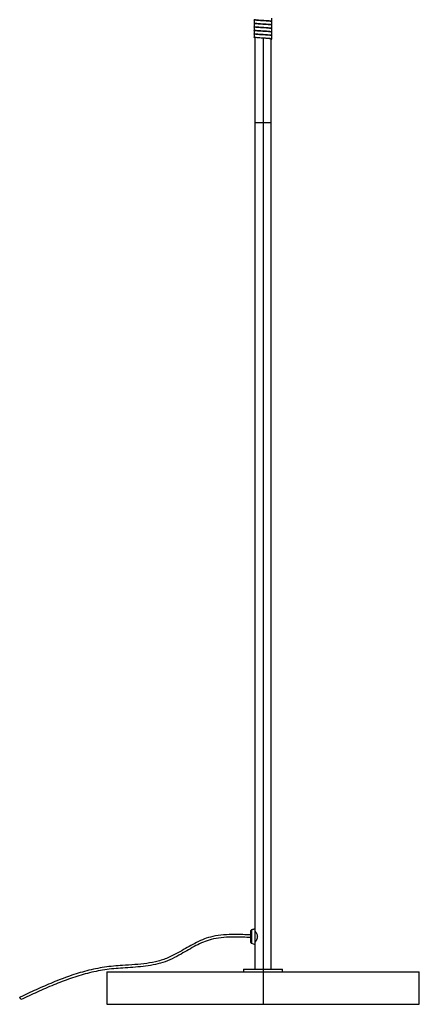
# Model space of a CAD drawing. Header units: millimetres. Extents: x -187 to 179, y 0 to 1326.
# Tile 1 of 9: x -187 to 120, y 0 to 756. Entities that reach past the tile are written whole.
import ezdxf

# ---------------------------------------------------------------- set-up
doc = ezdxf.new("R2010")
doc.units = ezdxf.units.MM

msp = doc.modelspace()

# ---------------------------------------------------------------- linework, layer by layer
at = {"color": 7, "linetype": 'Continuous', "lineweight": 25}
for p, q in [((6.85, 754.93), (6.85, 757.43)), ((-6.85, 756.07), (-6.85, 753.57)), ((-6.85, 753.37), (-6.85, 750.87)), ((-6.85, 750.68), (-6.85, 748.18)), ((0, 755.4), (0, 755.6)), ((0, 752.7), (0, 752.9)), ((0, 750), (0, 750.2)), ((6.85, 752.22), (6.85, 754.72)), ((6.85, 749.53), (6.85, 752.03)), ((6.85, 746.83), (6.85, 749.33)), ((-6.85, 747.98), (-6.85, 745.48)), ((-6.85, 745.27), (-6.85, 742.77)), ((-6.25, 742.78), (-6.25, 27)), ((0, 747.3), (0, 747.5)), ((0, 744.6), (0, 744.8)), ((0, 742.1), (0, 0)), ((6.25, 27), (6.25, 741.42)), ((6.85, 744.12), (6.85, 746.62)), ((6.85, 741.42), (6.85, 743.92)), ((6.25, 677), (-6.25, 677)), ((-9.25, 47.36), (-9.25, 56.64)), ((-6.25, 58), (-8.91, 57.11)), ((-8.91, 57.08), (-6.25, 57.96)), ((-8.91, 46.89), (-6.25, 46)), ((-120, 25), (-120, 0)), ((-120, 25), (120, 25)), ((-15, 27), (-15, 25)), ((-15, 27), (15, 27)), ((15, 25), (15, 27)), ((120, 0), (120, 25)), ((-185.96, 3.57), (-186.8, 5.38)), ((-120, 0), (120, 0))]:
    msp.add_line(p, q, dxfattribs=at)
at = {"color": 8, "linetype": 'Continuous', "lineweight": 25}
for p, q in [((-8.91, 57.11), (-8.91, 46.89)), ((-6.25, 56.47), (-6.23, 56.47))]:
    msp.add_line(p, q, dxfattribs=at)
at = {"color": 7, "linetype": 'Continuous', "lineweight": 25}
for centre, radius, start, end in [((-8.75, 56.64), 0.5, 108.43495, 180), ((-8.75, 56.61), 0.497, 108.19058, 179.88871), ((-8.75, 47.36), 0.5, 180, 251.56505)]:
    msp.add_arc(centre, radius, start, end, dxfattribs=at)
for points, knots in [([(6.85, 752.03), (6.78, 752.07), (6.64, 752.17), (5.59, 752.29), (4.02, 752.43), (2.02, 752.58), (-0.17, 752.71), (-2.34, 752.84), (-4.29, 752.99), (-5.8, 753.13), (-6.68, 753.25), (-6.99, 753.36), (-6.79, 753.41), (-6.76, 753.42)], [0, 0, 0, 0, 0.099602, 0.195229, 0.293897, 0.39403, 0.49056, 0.587913, 0.68816, 0.786156, 0.882164, 0.982107, 1, 1, 1, 1]), ([(6.77, 749.33), (6.77, 749.36), (6.76, 749.44), (5.96, 749.56), (4.56, 749.69), (2.66, 749.84), (0.51, 749.97), (-1.69, 750.1), (-3.73, 750.24), (-5.38, 750.39), (-6.5, 750.51), (-6.94, 750.65), (-6.83, 750.77), (-6.37, 750.83), (-6.25, 750.85)], [0, 0, 0, 0, 0.063501, 0.152335, 0.241681, 0.333805, 0.423979, 0.512141, 0.603951, 0.695146, 0.782929, 0.874046, 0.9659, 1, 1, 1, 1]), ([(6.8, 754.87), (6.82, 754.92), (6.87, 755.02), (6.05, 755.15), (4.68, 755.28), (2.82, 755.42), (0.68, 755.56), (-1.52, 755.69), (-3.58, 755.83), (-5.29, 755.98), (-6.4, 756.1), (-6.91, 756.2), (-6.81, 756.26), (-6.79, 756.28)], [0, 0, 0, 0, 0.099661, 0.196191, 0.292439, 0.392062, 0.489966, 0.585153, 0.684322, 0.783226, 0.878249, 0.976561, 1, 1, 1, 1]), ([(6.77, 754.72), (6.79, 754.74), (6.89, 754.8), (6.34, 754.91), (5.17, 755.03), (3.43, 755.18), (1.36, 755.32), (-0.85, 755.45), (-2.98, 755.59), (-4.81, 755.73), (-6.13, 755.86), (-6.88, 755.99), (-6.81, 756.09), (-6.77, 756.13)], [0, 0, 0, 0, 0.031143, 0.129212, 0.224404, 0.323572, 0.422606, 0.517716, 0.61599, 0.71559, 0.811518, 0.908516, 1, 1, 1, 1]), ([(6.75, 749.48), (6.79, 749.5), (6.97, 749.56), (6.58, 749.67), (5.6, 749.79), (4.01, 749.93), (2.02, 750.08), (-0.17, 750.21), (-2.34, 750.34), (-4.29, 750.49), (-5.78, 750.63), (-6.71, 750.74), (-6.77, 750.83), (-6.8, 750.88)], [0, 0, 0, 0, 0.028545, 0.128653, 0.224765, 0.323934, 0.424575, 0.521596, 0.619442, 0.720199, 0.818692, 0.915188, 1, 1, 1, 1]), ([(6.68, 752.12), (6.68, 752.12), (6.95, 752.17), (6.89, 752.27), (6.38, 752.41), (5.16, 752.53), (3.44, 752.68), (1.36, 752.82), (-0.85, 752.95), (-2.98, 753.09), (-4.81, 753.23), (-6.12, 753.36), (-6.82, 753.47), (-6.77, 753.55), (-6.76, 753.57)], [0, 0, 0, 0, 0.0001264, 0.0968085, 0.1919486, 0.2842971, 0.3805027, 0.4765792, 0.5688481, 0.6641864, 0.7608116, 0.8538742, 0.9479751, 1, 1, 1, 1]), ([(0, 755.4), (-0.39, 755.42), (-0.79, 755.45), (-1.59, 755.51), (-1.99, 755.54), (-2.76, 755.59), (-3.13, 755.63), (-3.83, 755.69), (-4.15, 755.71), (-4.73, 755.77), (-4.99, 755.8), (-5.31, 755.84), (-5.41, 755.85), (-5.6, 755.87), (-5.69, 755.89), (-5.92, 755.93), (-6.04, 755.96), (-6.21, 756.01), (-6.25, 756.04), (-6.25, 756.08)], [0, 0, 0, 0, 0.125, 0.125, 0.25, 0.25, 0.375, 0.375, 0.5, 0.5, 0.625, 0.625, 0.6875, 0.6875, 0.75, 0.75, 0.875, 0.875, 1, 1, 1, 1]), ([(0, 752.7), (-0.39, 752.72), (-0.79, 752.75), (-1.59, 752.81), (-1.99, 752.84), (-2.76, 752.89), (-3.13, 752.93), (-3.83, 752.99), (-4.15, 753.01), (-4.73, 753.07), (-4.99, 753.1), (-5.31, 753.14), (-5.41, 753.15), (-5.6, 753.17), (-5.69, 753.19), (-5.92, 753.23), (-6.04, 753.26), (-6.21, 753.31), (-6.25, 753.34), (-6.25, 753.38)], [0, 0, 0, 0, 0.125, 0.125, 0.25, 0.25, 0.375, 0.375, 0.5, 0.5, 0.625, 0.625, 0.6875, 0.6875, 0.75, 0.75, 0.875, 0.875, 1, 1, 1, 1]), ([(0, 750), (-0.39, 750.02), (-0.79, 750.05), (-1.59, 750.11), (-1.99, 750.14), (-2.76, 750.19), (-3.13, 750.23), (-3.83, 750.29), (-4.15, 750.31), (-4.73, 750.37), (-4.99, 750.4), (-5.31, 750.44), (-5.41, 750.45), (-5.6, 750.47), (-5.69, 750.49), (-5.92, 750.53), (-6.04, 750.56), (-6.21, 750.61), (-6.25, 750.64), (-6.25, 750.68)], [0, 0, 0, 0, 0.125, 0.125, 0.25, 0.25, 0.375, 0.375, 0.5, 0.5, 0.625, 0.625, 0.6875, 0.6875, 0.75, 0.75, 0.875, 0.875, 1, 1, 1, 1]), ([(6.25, 754.92), (6.25, 754.96), (6.21, 754.99), (6.04, 755.04), (5.92, 755.07), (5.69, 755.11), (5.6, 755.13), (5.41, 755.15), (5.31, 755.16), (4.99, 755.2), (4.73, 755.23), (4.15, 755.29), (3.83, 755.31), (3.13, 755.37), (2.76, 755.41), (1.99, 755.46), (1.59, 755.49), (0.79, 755.55), (0.39, 755.58), (0, 755.6)], [0, 0, 0, 0, 0.125, 0.125, 0.25, 0.25, 0.3125, 0.3125, 0.375, 0.375, 0.5, 0.5, 0.625, 0.625, 0.75, 0.75, 0.875, 0.875, 1, 1, 1, 1]), ([(6.25, 752.23), (6.25, 752.26), (6.21, 752.29), (6.04, 752.34), (5.92, 752.37), (5.69, 752.41), (5.6, 752.43), (5.41, 752.45), (5.31, 752.46), (4.99, 752.5), (4.73, 752.53), (4.15, 752.59), (3.83, 752.61), (3.13, 752.67), (2.76, 752.71), (1.99, 752.76), (1.59, 752.79), (0.79, 752.85), (0.39, 752.88), (0, 752.9)], [0, 0, 0, 0, 0.125, 0.125, 0.25, 0.25, 0.3125, 0.3125, 0.375, 0.375, 0.5, 0.5, 0.625, 0.625, 0.75, 0.75, 0.875, 0.875, 1, 1, 1, 1]), ([(6.25, 749.53), (6.25, 749.56), (6.21, 749.59), (6.04, 749.64), (5.92, 749.67), (5.69, 749.71), (5.6, 749.73), (5.41, 749.75), (5.31, 749.76), (4.99, 749.8), (4.73, 749.83), (4.15, 749.89), (3.83, 749.91), (3.13, 749.97), (2.76, 750.01), (1.99, 750.06), (1.59, 750.09), (0.79, 750.15), (0.39, 750.18), (0, 750.2)], [0, 0, 0, 0, 0.125, 0.125, 0.25, 0.25, 0.3125, 0.3125, 0.375, 0.375, 0.5, 0.5, 0.625, 0.625, 0.75, 0.75, 0.875, 0.875, 1, 1, 1, 1]), ([(6.82, 743.92), (6.83, 743.93), (6.95, 743.98), (6.51, 744.08), (5.51, 744.2), (3.87, 744.34), (1.86, 744.49), (-0.34, 744.62), (-2.5, 744.75), (-4.42, 744.9), (-5.9, 745.04), (-6.72, 745.16), (-7, 745.27), (-6.78, 745.32), (-6.75, 745.33)], [0, 0, 0, 0, 0.007988, 0.106866, 0.201914, 0.300369, 0.399887, 0.49559, 0.592837, 0.692583, 0.789702, 0.885509, 0.985064, 1, 1, 1, 1]), ([(6.82, 746.78), (6.82, 746.83), (6.83, 746.93), (5.97, 747.06), (4.56, 747.19), (2.66, 747.34), (0.51, 747.47), (-1.69, 747.6), (-3.73, 747.74), (-5.4, 747.89), (-6.46, 748.01), (-6.93, 748.11), (-6.82, 748.17), (-6.8, 748.18)], [0, 0, 0, 0, 0.100372, 0.197233, 0.294653, 0.395102, 0.493424, 0.589552, 0.689658, 0.789093, 0.884809, 0.984159, 1, 1, 1, 1]), ([(6.76, 746.62), (6.79, 746.64), (6.86, 746.71), (6.27, 746.82), (5.05, 746.94), (3.28, 747.09), (1.19, 747.23), (-1.02, 747.36), (-3.13, 747.5), (-4.93, 747.65), (-6.21, 747.77), (-6.89, 747.9), (-6.8, 747.99), (-6.75, 748.03)], [0, 0, 0, 0, 0.0388836, 0.1368856, 0.2325123, 0.3321213, 0.4311967, 0.5264945, 0.6253155, 0.7250691, 0.820942, 0.9185857, 1, 1, 1, 1]), ([(6.71, 744.04), (6.79, 744.08), (6.95, 744.18), (6.29, 744.32), (5.05, 744.44), (3.28, 744.59), (1.19, 744.73), (-1.02, 744.86), (-3.13, 745), (-4.94, 745.15), (-6.2, 745.27), (-6.84, 745.38), (-6.78, 745.45), (-6.76, 745.48)], [0, 0, 0, 0, 0.097439, 0.192943, 0.286132, 0.383201, 0.479751, 0.572619, 0.668921, 0.766131, 0.85956, 0.954714, 1, 1, 1, 1]), ([(6.25, 741.25), (6.36, 741.27), (6.81, 741.32), (6.94, 741.44), (6.56, 741.58), (5.49, 741.7), (3.88, 741.84), (1.86, 741.99), (-0.34, 742.12), (-2.5, 742.25), (-4.43, 742.4), (-5.87, 742.54), (-6.74, 742.65), (-6.77, 742.74), (-6.79, 742.78)], [0, 0, 0, 0, 0.027878, 0.119517, 0.210789, 0.298525, 0.389405, 0.481267, 0.569608, 0.659373, 0.751445, 0.841093, 0.929529, 1, 1, 1, 1]), ([(0, 747.3), (-0.39, 747.32), (-0.79, 747.35), (-1.59, 747.41), (-1.99, 747.44), (-2.76, 747.49), (-3.13, 747.53), (-3.83, 747.59), (-4.15, 747.61), (-4.73, 747.67), (-4.99, 747.7), (-5.31, 747.74), (-5.41, 747.75), (-5.6, 747.77), (-5.69, 747.79), (-5.92, 747.83), (-6.04, 747.86), (-6.21, 747.91), (-6.25, 747.94), (-6.25, 747.98)], [0, 0, 0, 0, 0.125, 0.125, 0.25, 0.25, 0.375, 0.375, 0.5, 0.5, 0.625, 0.625, 0.6875, 0.6875, 0.75, 0.75, 0.875, 0.875, 1, 1, 1, 1]), ([(0, 744.6), (-0.39, 744.62), (-0.79, 744.65), (-1.59, 744.71), (-1.99, 744.74), (-2.76, 744.79), (-3.13, 744.83), (-3.83, 744.89), (-4.15, 744.91), (-4.73, 744.97), (-4.99, 745), (-5.31, 745.04), (-5.41, 745.05), (-5.6, 745.07), (-5.69, 745.09), (-5.92, 745.13), (-6.04, 745.16), (-6.21, 745.21), (-6.25, 745.24), (-6.25, 745.27)], [0, 0, 0, 0, 0.125, 0.125, 0.25, 0.25, 0.375, 0.375, 0.5, 0.5, 0.625, 0.625, 0.6875, 0.6875, 0.75, 0.75, 0.875, 0.875, 1, 1, 1, 1]), ([(6.25, 746.82), (6.25, 746.86), (6.21, 746.89), (6.04, 746.94), (5.92, 746.97), (5.69, 747.01), (5.6, 747.03), (5.41, 747.05), (5.31, 747.06), (4.99, 747.1), (4.73, 747.13), (4.15, 747.19), (3.83, 747.21), (3.13, 747.27), (2.76, 747.31), (1.99, 747.36), (1.59, 747.39), (0.79, 747.45), (0.39, 747.48), (0, 747.5)], [0, 0, 0, 0, 0.125, 0.125, 0.25, 0.25, 0.3125, 0.3125, 0.375, 0.375, 0.5, 0.5, 0.625, 0.625, 0.75, 0.75, 0.875, 0.875, 1, 1, 1, 1]), ([(6.25, 744.12), (6.25, 744.16), (6.21, 744.19), (6.04, 744.24), (5.92, 744.27), (5.69, 744.31), (5.6, 744.33), (5.41, 744.35), (5.31, 744.36), (4.99, 744.4), (4.73, 744.43), (4.15, 744.49), (3.83, 744.51), (3.13, 744.57), (2.76, 744.61), (1.99, 744.66), (1.59, 744.69), (0.79, 744.75), (0.39, 744.78), (0, 744.8)], [0, 0, 0, 0, 0.125, 0.125, 0.25, 0.25, 0.3125, 0.3125, 0.375, 0.375, 0.5, 0.5, 0.625, 0.625, 0.75, 0.75, 0.875, 0.875, 1, 1, 1, 1]), ([(6.25, 741.42), (6.25, 741.46), (6.21, 741.49), (6.04, 741.54), (5.92, 741.57), (5.69, 741.61), (5.6, 741.63), (5.41, 741.65), (5.31, 741.66), (4.99, 741.7), (4.73, 741.73), (4.15, 741.79), (3.83, 741.81), (3.13, 741.87), (2.76, 741.91), (1.99, 741.96), (1.59, 741.99), (0.79, 742.05), (0.39, 742.08), (0, 742.1)], [0, 0, 0, 0, 0.125, 0.125, 0.25, 0.25, 0.3125, 0.3125, 0.375, 0.375, 0.5, 0.5, 0.625, 0.625, 0.75, 0.75, 0.875, 0.875, 1, 1, 1, 1]), ([(-9.25, 53.24), (-11.33, 53.34), (-16.23, 53.57), (-23.93, 53.71), (-32.27, 53.27), (-39.88, 51.97), (-46.62, 49.71), (-52.5, 46.88), (-58.19, 43.66), (-64.58, 39.9), (-71.82, 35.96), (-80.41, 32.96), (-89.36, 31.32), (-98.53, 30.45), (-109.36, 29.81), (-121.72, 28.77), (-135.33, 25.92), (-148.55, 21.85), (-161.48, 16.86), (-174.19, 11.27), (-182.6, 7.35), (-186.8, 5.38)], [0, 0, 0, 0, 0.033569, 0.078951, 0.12374, 0.167956, 0.202696, 0.237646, 0.272807, 0.307886, 0.357089, 0.405141, 0.453647, 0.503129, 0.553336, 0.628254, 0.702472, 0.776489, 0.850742, 0.925301, 1, 1, 1, 1]), ([(-6.25, 56.5), (-6.24, 56.48), (-6.21, 56.45), (-5.95, 56.07), (-5.39, 55.24), (-4.76, 54.05), (-4.4, 52.92), (-4.36, 52.31), (-4.34, 52)], [0, 0, 0, 0, 0.1226594, 0.249471, 0.4995341, 0.7493746, 0.8746049, 1, 1, 1, 1]), ([(-9.25, 51.24), (-11.36, 51.34), (-16.25, 51.57), (-23.86, 51.7), (-32.02, 51.28), (-39.38, 50.02), (-45.88, 47.85), (-51.6, 45.09), (-57.21, 41.91), (-63.2, 38.39), (-69.67, 34.85), (-76.9, 31.94), (-84.44, 30.11), (-92.13, 29.01), (-99.9, 28.37), (-109.69, 27.77), (-121.41, 26.8), (-134.84, 23.97), (-147.91, 19.95), (-160.73, 15), (-173.38, 9.44), (-181.76, 5.53), (-185.96, 3.57)], [0, 0, 0, 0, 0.034089, 0.079136, 0.123107, 0.166009, 0.199465, 0.233573, 0.268443, 0.30376, 0.345844, 0.387652, 0.42925, 0.471051, 0.513112, 0.55523, 0.629631, 0.703082, 0.776568, 0.850533, 0.925061, 1, 1, 1, 1]), ([(-4.34, 52), (-4.36, 51.69), (-4.4, 51.08), (-4.76, 49.95), (-5.38, 48.77), (-5.95, 47.92), (-6.19, 47.58), (-6.27, 47.47), (-6.25, 47.5), (-6.25, 47.5)], [0, 0, 0, 0, 0.125384, 0.250853, 0.500093, 0.749129, 0.874478, 0.998982, 1, 1, 1, 1])]:
    msp.add_open_spline(points, degree=3, knots=knots, dxfattribs=at)

doc.saveas('drawing.dxf')
